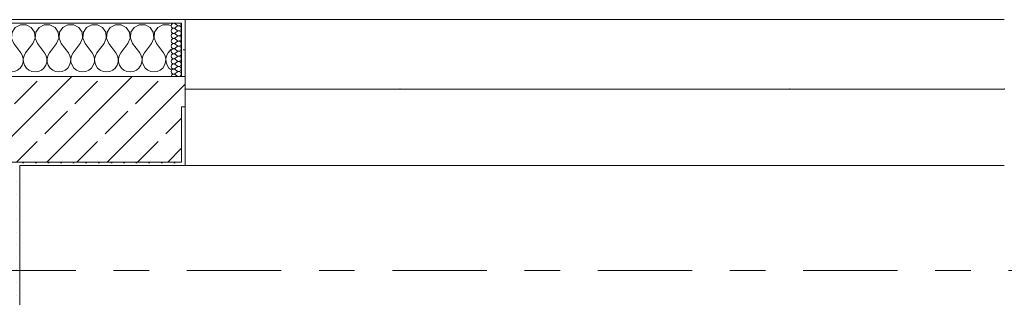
# Model space of a CAD drawing. Header units: metres. Extents: x -3.6 to 84.5, y -11 to 16.8.
# Tile 202 of 229: x 47.49 to 50.252, y 13.075 to 13.855. Entities that reach past the tile are written whole.
import ezdxf

# ---------------------------------------------------------------- set-up
doc = ezdxf.new("R2010")
doc.units = ezdxf.units.M
doc.header["$MEASUREMENT"] = 0
doc.linetypes.add('Strichlinie doppelt', pattern=[0.546806, 0.264583, -0.105833, 0.070556, -0.105833])
for name, color, linetype in [('451 - Universal.Achsen Raster', 7, 'Continuous'), ('604 - Struktur.Wand Aussen', 7, 'Continuous'), ('607 - Struktur.Stütze', 7, 'Continuous'), ('613 - Struktur.Fassade', 7, 'Continuous')]:
    doc.layers.add(name, color=color, linetype=linetype)
pattern_1 = [(45, (0, 0), (-0.01767767, 0.01767767), [0, -0.025])]
pattern_2 = [(0, (0, 0), (0, 0.08660254), [0, -0.05]), (0, (0.025, 0.0433), (0, 0.08660254), [0, -0.05])]

# ---------------------------------------------------------------- blocks, each defined once
blk = doc.blocks.new('*X20')
at = {"layer": '604 - Struktur.Wand Aussen', "color": 7, "linetype": 'Continuous', "lineweight": 5}
for p, q in [((46.7585, 13.8407), (46.75, 13.8361)), ((46.7748, 13.8407), (46.7585, 13.8407)), ((46.7891, 13.833), (46.7748, 13.8407)), ((46.8252, 13.8407), (46.8109, 13.833)), ((46.8415, 13.8407), (46.8252, 13.8407)), ((46.8558, 13.833), (46.8415, 13.8407)), ((46.8919, 13.8407), (46.8776, 13.833)), ((46.9081, 13.8407), (46.8919, 13.8407)), ((46.9224, 13.833), (46.9081, 13.8407)), ((46.9585, 13.8407), (46.9442, 13.833)), ((46.9748, 13.8407), (46.9585, 13.8407)), ((46.9891, 13.833), (46.9748, 13.8407)), ((47.0252, 13.8407), (47.0109, 13.833)), ((47.0415, 13.8407), (47.0252, 13.8407)), ((47.0558, 13.833), (47.0415, 13.8407)), ((47.0919, 13.8407), (47.0776, 13.833)), ((47.1081, 13.8407), (47.0919, 13.8407)), ((47.1224, 13.833), (47.1081, 13.8407)), ((47.1585, 13.8407), (47.1442, 13.833)), ((47.1748, 13.8407), (47.1585, 13.8407)), ((47.1891, 13.833), (47.1748, 13.8407)), ((47.2252, 13.8407), (47.2109, 13.833)), ((47.2415, 13.8407), (47.2252, 13.8407)), ((47.2558, 13.833), (47.2415, 13.8407)), ((47.2919, 13.8407), (47.2776, 13.833)), ((47.3081, 13.8407), (47.2919, 13.8407)), ((47.3224, 13.833), (47.3081, 13.8407)), ((47.3585, 13.8407), (47.3442, 13.833)), ((47.3748, 13.8407), (47.3585, 13.8407)), ((47.3891, 13.833), (47.3748, 13.8407)), ((47.4252, 13.8407), (47.4109, 13.833)), ((47.4415, 13.8407), (47.4252, 13.8407)), ((47.4558, 13.833), (47.4415, 13.8407)), ((47.4919, 13.8407), (47.4776, 13.833)), ((47.5081, 13.8407), (47.4919, 13.8407)), ((47.5224, 13.833), (47.5081, 13.8407)), ((47.5585, 13.8407), (47.5442, 13.833)), ((47.5748, 13.8407), (47.5585, 13.8407)), ((47.5891, 13.833), (47.5748, 13.8407)), ((47.6252, 13.8407), (47.6109, 13.833)), ((47.6415, 13.8407), (47.6252, 13.8407)), ((47.6558, 13.833), (47.6415, 13.8407)), ((47.6919, 13.8407), (47.6776, 13.833)), ((47.7081, 13.8407), (47.6919, 13.8407)), ((47.7224, 13.833), (47.7081, 13.8407)), ((47.7585, 13.8407), (47.7442, 13.833)), ((47.7748, 13.8407), (47.7585, 13.8407)), ((47.7891, 13.833), (47.7748, 13.8407)), ((47.8252, 13.8407), (47.8109, 13.833)), ((47.8415, 13.8407), (47.8252, 13.8407)), ((47.8558, 13.833), (47.8415, 13.8407)), ((47.8919, 13.8407), (47.8776, 13.833)), ((47.9081, 13.8407), (47.8919, 13.8407)), ((47.914, 13.8375), (47.9081, 13.8407)), ((46.7981, 13.8195), (46.7891, 13.833)), ((46.7996, 13.8033), (46.7981, 13.8195)), ((46.8019, 13.8195), (46.8004, 13.8033)), ((46.8109, 13.833), (46.8019, 13.8195)), ((46.8648, 13.8195), (46.8558, 13.833)), ((46.8663, 13.8033), (46.8648, 13.8195)), ((46.8686, 13.8195), (46.867, 13.8033)), ((46.8776, 13.833), (46.8686, 13.8195)), ((46.9314, 13.8195), (46.9224, 13.833)), ((46.933, 13.8033), (46.9314, 13.8195)), ((46.9352, 13.8195), (46.9337, 13.8033)), ((46.9442, 13.833), (46.9352, 13.8195)), ((46.9981, 13.8195), (46.9891, 13.833)), ((46.9996, 13.8033), (46.9981, 13.8195)), ((47.0019, 13.8195), (47.0004, 13.8033)), ((47.0109, 13.833), (47.0019, 13.8195)), ((47.0648, 13.8195), (47.0558, 13.833)), ((47.0663, 13.8033), (47.0648, 13.8195)), ((47.0686, 13.8195), (47.067, 13.8033)), ((47.0776, 13.833), (47.0686, 13.8195)), ((47.1314, 13.8195), (47.1224, 13.833)), ((47.133, 13.8033), (47.1314, 13.8195)), ((47.1352, 13.8195), (47.1337, 13.8033)), ((47.1442, 13.833), (47.1352, 13.8195)), ((47.1981, 13.8195), (47.1891, 13.833)), ((47.1996, 13.8033), (47.1981, 13.8195)), ((47.2019, 13.8195), (47.2004, 13.8033)), ((47.2109, 13.833), (47.2019, 13.8195)), ((47.2648, 13.8195), (47.2558, 13.833)), ((47.2663, 13.8033), (47.2648, 13.8195)), ((47.2686, 13.8195), (47.267, 13.8033)), ((47.2776, 13.833), (47.2686, 13.8195)), ((47.3314, 13.8195), (47.3224, 13.833)), ((47.333, 13.8033), (47.3314, 13.8195)), ((47.3352, 13.8195), (47.3337, 13.8033)), ((47.3442, 13.833), (47.3352, 13.8195)), ((47.3981, 13.8195), (47.3891, 13.833)), ((47.3996, 13.8033), (47.3981, 13.8195)), ((47.4019, 13.8195), (47.4004, 13.8033)), ((47.4109, 13.833), (47.4019, 13.8195)), ((47.4648, 13.8195), (47.4558, 13.833)), ((47.4663, 13.8033), (47.4648, 13.8195)), ((47.4686, 13.8195), (47.467, 13.8033)), ((47.4776, 13.833), (47.4686, 13.8195)), ((47.5314, 13.8195), (47.5224, 13.833)), ((47.533, 13.8033), (47.5314, 13.8195)), ((47.5352, 13.8195), (47.5337, 13.8033)), ((47.5442, 13.833), (47.5352, 13.8195)), ((47.5981, 13.8195), (47.5891, 13.833)), ((47.5996, 13.8033), (47.5981, 13.8195)), ((47.6019, 13.8195), (47.6004, 13.8033)), ((47.6109, 13.833), (47.6019, 13.8195)), ((47.6648, 13.8195), (47.6558, 13.833)), ((47.6663, 13.8033), (47.6648, 13.8195)), ((47.6686, 13.8195), (47.667, 13.8033)), ((47.6776, 13.833), (47.6686, 13.8195)), ((47.7314, 13.8195), (47.7224, 13.833)), ((47.733, 13.8033), (47.7314, 13.8195)), ((47.7352, 13.8195), (47.7337, 13.8033)), ((47.7442, 13.833), (47.7352, 13.8195)), ((47.7981, 13.8195), (47.7891, 13.833)), ((47.7996, 13.8033), (47.7981, 13.8195)), ((47.8019, 13.8195), (47.8004, 13.8033)), ((47.8109, 13.833), (47.8019, 13.8195)), ((47.8648, 13.8195), (47.8558, 13.833)), ((47.8663, 13.8033), (47.8648, 13.8195)), ((47.8686, 13.8195), (47.867, 13.8033)), ((47.8776, 13.833), (47.8686, 13.8195)), ((46.7933, 13.7883), (46.7733, 13.7617)), ((46.7933, 13.7883), (46.7996, 13.8033)), ((46.8004, 13.8033), (46.8067, 13.7883)), ((46.8067, 13.7883), (46.8267, 13.7617)), ((46.86, 13.7883), (46.84, 13.7617)), ((46.86, 13.7883), (46.8663, 13.8033)), ((46.867, 13.8033), (46.8733, 13.7883)), ((46.8733, 13.7883), (46.8933, 13.7617)), ((46.9267, 13.7883), (46.9067, 13.7617)), ((46.9267, 13.7883), (46.933, 13.8033)), ((46.9337, 13.8033), (46.94, 13.7883)), ((46.94, 13.7883), (46.96, 13.7617)), ((46.9933, 13.7883), (46.9733, 13.7617)), ((46.9933, 13.7883), (46.9996, 13.8033)), ((47.0004, 13.8033), (47.0067, 13.7883)), ((47.0067, 13.7883), (47.0267, 13.7617)), ((47.06, 13.7883), (47.04, 13.7617)), ((47.06, 13.7883), (47.0663, 13.8033)), ((47.067, 13.8033), (47.0733, 13.7883)), ((47.0733, 13.7883), (47.0933, 13.7617)), ((47.1267, 13.7883), (47.1067, 13.7617)), ((47.1267, 13.7883), (47.133, 13.8033)), ((47.1337, 13.8033), (47.14, 13.7883)), ((47.14, 13.7883), (47.16, 13.7617)), ((47.1933, 13.7883), (47.1733, 13.7617)), ((47.1933, 13.7883), (47.1996, 13.8033)), ((47.2004, 13.8033), (47.2067, 13.7883)), ((47.2067, 13.7883), (47.2267, 13.7617)), ((47.26, 13.7883), (47.24, 13.7617)), ((47.26, 13.7883), (47.2663, 13.8033)), ((47.267, 13.8033), (47.2733, 13.7883)), ((47.2733, 13.7883), (47.2933, 13.7617)), ((47.3267, 13.7883), (47.3067, 13.7617)), ((47.3267, 13.7883), (47.333, 13.8033)), ((47.3337, 13.8033), (47.34, 13.7883)), ((47.34, 13.7883), (47.36, 13.7617)), ((47.3933, 13.7883), (47.3733, 13.7617)), ((47.3933, 13.7883), (47.3996, 13.8033)), ((47.4004, 13.8033), (47.4067, 13.7883)), ((47.4067, 13.7883), (47.4267, 13.7617)), ((47.46, 13.7883), (47.44, 13.7617)), ((47.46, 13.7883), (47.4663, 13.8033)), ((47.467, 13.8033), (47.4733, 13.7883)), ((47.4733, 13.7883), (47.4933, 13.7617)), ((47.5267, 13.7883), (47.5067, 13.7617)), ((47.5267, 13.7883), (47.533, 13.8033)), ((47.5337, 13.8033), (47.54, 13.7883)), ((47.54, 13.7883), (47.56, 13.7617)), ((47.5933, 13.7883), (47.5733, 13.7617)), ((47.5933, 13.7883), (47.5996, 13.8033)), ((47.6004, 13.8033), (47.6067, 13.7883)), ((47.6067, 13.7883), (47.6267, 13.7617)), ((47.66, 13.7883), (47.64, 13.7617)), ((47.66, 13.7883), (47.6663, 13.8033)), ((47.667, 13.8033), (47.6733, 13.7883)), ((47.6733, 13.7883), (47.6933, 13.7617)), ((47.7267, 13.7883), (47.7067, 13.7617)), ((47.7267, 13.7883), (47.733, 13.8033)), ((47.7337, 13.8033), (47.74, 13.7883)), ((47.74, 13.7883), (47.76, 13.7617)), ((47.7933, 13.7883), (47.7733, 13.7617)), ((47.7933, 13.7883), (47.7996, 13.8033)), ((47.8004, 13.8033), (47.8067, 13.7883)), ((47.8067, 13.7883), (47.8267, 13.7617)), ((47.86, 13.7883), (47.84, 13.7617)), ((47.86, 13.7883), (47.8663, 13.8033)), ((47.867, 13.8033), (47.8733, 13.7883)), ((47.8733, 13.7883), (47.8933, 13.7617)), ((46.75, 13.775), (46.76, 13.7617)), ((46.7645, 13.7536), (46.76, 13.7617)), ((46.7733, 13.7617), (46.7689, 13.7536)), ((46.8311, 13.7536), (46.8267, 13.7617)), ((46.84, 13.7617), (46.8355, 13.7536)), ((46.8978, 13.7536), (46.8933, 13.7617)), ((46.9067, 13.7617), (46.9022, 13.7536)), ((46.9645, 13.7536), (46.96, 13.7617)), ((46.9733, 13.7617), (46.9689, 13.7536)), ((47.0311, 13.7536), (47.0267, 13.7617)), ((47.04, 13.7617), (47.0355, 13.7536)), ((47.0978, 13.7536), (47.0933, 13.7617)), ((47.1067, 13.7617), (47.1022, 13.7536)), ((47.1645, 13.7536), (47.16, 13.7617)), ((47.1733, 13.7617), (47.1689, 13.7536)), ((47.2311, 13.7536), (47.2267, 13.7617)), ((47.24, 13.7617), (47.2355, 13.7536)), ((47.2978, 13.7536), (47.2933, 13.7617)), ((47.3067, 13.7617), (47.3022, 13.7536)), ((47.3645, 13.7536), (47.36, 13.7617)), ((47.3733, 13.7617), (47.3689, 13.7536)), ((47.4311, 13.7536), (47.4267, 13.7617)), ((47.44, 13.7617), (47.4355, 13.7536)), ((47.4978, 13.7536), (47.4933, 13.7617)), ((47.5067, 13.7617), (47.5022, 13.7536)), ((47.5645, 13.7536), (47.56, 13.7617)), ((47.5733, 13.7617), (47.5689, 13.7536)), ((47.6311, 13.7536), (47.6267, 13.7617)), ((47.64, 13.7617), (47.6355, 13.7536)), ((47.6978, 13.7536), (47.6933, 13.7617)), ((47.7067, 13.7617), (47.7022, 13.7536)), ((47.7645, 13.7536), (47.76, 13.7617)), ((47.7733, 13.7617), (47.7689, 13.7536)), ((47.8311, 13.7536), (47.8267, 13.7617)), ((47.84, 13.7617), (47.8355, 13.7536)), ((47.8978, 13.7536), (47.8933, 13.7617)), ((47.9067, 13.7617), (47.9022, 13.7536)), ((47.914, 13.7714), (47.9067, 13.7617)), ((46.7631, 13.7268), (46.7661, 13.7355)), ((46.7665, 13.7447), (46.7645, 13.7536)), ((46.7661, 13.7355), (46.7665, 13.7447)), ((46.7689, 13.7536), (46.7668, 13.7447)), ((46.7668, 13.7447), (46.7672, 13.7355)), ((46.7672, 13.7355), (46.7702, 13.7268)), ((46.8298, 13.7268), (46.8328, 13.7355)), ((46.8332, 13.7447), (46.8311, 13.7536)), ((46.8328, 13.7355), (46.8332, 13.7447)), ((46.8355, 13.7536), (46.8335, 13.7447)), ((46.8335, 13.7447), (46.8339, 13.7355)), ((46.8339, 13.7355), (46.8369, 13.7268)), ((46.8965, 13.7268), (46.8994, 13.7355)), ((46.8999, 13.7447), (46.8978, 13.7536)), ((46.8994, 13.7355), (46.8999, 13.7447)), ((46.9022, 13.7536), (46.9001, 13.7447)), ((46.9001, 13.7447), (46.9006, 13.7355)), ((46.9006, 13.7355), (46.9035, 13.7268)), ((46.9631, 13.7268), (46.9661, 13.7355)), ((46.9665, 13.7447), (46.9645, 13.7536)), ((46.9661, 13.7355), (46.9665, 13.7447)), ((46.9689, 13.7536), (46.9668, 13.7447)), ((46.9668, 13.7447), (46.9672, 13.7355)), ((46.9672, 13.7355), (46.9702, 13.7268)), ((47.0298, 13.7268), (47.0328, 13.7355)), ((47.0332, 13.7447), (47.0311, 13.7536)), ((47.0328, 13.7355), (47.0332, 13.7447)), ((47.0355, 13.7536), (47.0335, 13.7447)), ((47.0335, 13.7447), (47.0339, 13.7355)), ((47.0339, 13.7355), (47.0369, 13.7268)), ((47.0965, 13.7268), (47.0994, 13.7355)), ((47.0999, 13.7447), (47.0978, 13.7536)), ((47.0994, 13.7355), (47.0999, 13.7447)), ((47.1022, 13.7536), (47.1001, 13.7447)), ((47.1001, 13.7447), (47.1006, 13.7355)), ((47.1006, 13.7355), (47.1035, 13.7268)), ((47.1631, 13.7268), (47.1661, 13.7355)), ((47.1665, 13.7447), (47.1645, 13.7536)), ((47.1661, 13.7355), (47.1665, 13.7447)), ((47.1689, 13.7536), (47.1668, 13.7447)), ((47.1668, 13.7447), (47.1672, 13.7355)), ((47.1672, 13.7355), (47.1702, 13.7268)), ((47.2298, 13.7268), (47.2328, 13.7355)), ((47.2332, 13.7447), (47.2311, 13.7536)), ((47.2328, 13.7355), (47.2332, 13.7447)), ((47.2355, 13.7536), (47.2335, 13.7447)), ((47.2335, 13.7447), (47.2339, 13.7355)), ((47.2339, 13.7355), (47.2369, 13.7268)), ((47.2965, 13.7268), (47.2994, 13.7355)), ((47.2999, 13.7447), (47.2978, 13.7536)), ((47.2994, 13.7355), (47.2999, 13.7447)), ((47.3022, 13.7536), (47.3001, 13.7447)), ((47.3001, 13.7447), (47.3006, 13.7355)), ((47.3006, 13.7355), (47.3035, 13.7268)), ((47.3631, 13.7268), (47.3661, 13.7355)), ((47.3665, 13.7447), (47.3645, 13.7536)), ((47.3661, 13.7355), (47.3665, 13.7447)), ((47.3689, 13.7536), (47.3668, 13.7447)), ((47.3668, 13.7447), (47.3672, 13.7355)), ((47.3672, 13.7355), (47.3702, 13.7268)), ((47.4298, 13.7268), (47.4328, 13.7355)), ((47.4332, 13.7447), (47.4311, 13.7536)), ((47.4328, 13.7355), (47.4332, 13.7447)), ((47.4355, 13.7536), (47.4335, 13.7447)), ((47.4335, 13.7447), (47.4339, 13.7355)), ((47.4339, 13.7355), (47.4369, 13.7268)), ((47.4965, 13.7268), (47.4994, 13.7355)), ((47.4999, 13.7447), (47.4978, 13.7536)), ((47.4994, 13.7355), (47.4999, 13.7447)), ((47.5022, 13.7536), (47.5001, 13.7447)), ((47.5001, 13.7447), (47.5006, 13.7355)), ((47.5006, 13.7355), (47.5035, 13.7268)), ((47.5631, 13.7268), (47.5661, 13.7355)), ((47.5665, 13.7447), (47.5645, 13.7536)), ((47.5661, 13.7355), (47.5665, 13.7447)), ((47.5689, 13.7536), (47.5668, 13.7447)), ((47.5668, 13.7447), (47.5672, 13.7355)), ((47.5672, 13.7355), (47.5702, 13.7268)), ((47.6298, 13.7268), (47.6328, 13.7355)), ((47.6332, 13.7447), (47.6311, 13.7536)), ((47.6328, 13.7355), (47.6332, 13.7447)), ((47.6355, 13.7536), (47.6335, 13.7447)), ((47.6335, 13.7447), (47.6339, 13.7355)), ((47.6339, 13.7355), (47.6369, 13.7268)), ((47.6965, 13.7268), (47.6994, 13.7355)), ((47.6999, 13.7447), (47.6978, 13.7536)), ((47.6994, 13.7355), (47.6999, 13.7447)), ((47.7022, 13.7536), (47.7001, 13.7447)), ((47.7001, 13.7447), (47.7006, 13.7355)), ((47.7006, 13.7355), (47.7035, 13.7268)), ((47.7631, 13.7268), (47.7661, 13.7355)), ((47.7665, 13.7447), (47.7645, 13.7536)), ((47.7661, 13.7355), (47.7665, 13.7447)), ((47.7689, 13.7536), (47.7668, 13.7447)), ((47.7668, 13.7447), (47.7672, 13.7355)), ((47.7672, 13.7355), (47.7702, 13.7268)), ((47.8298, 13.7268), (47.8328, 13.7355)), ((47.8332, 13.7447), (47.8311, 13.7536)), ((47.8328, 13.7355), (47.8332, 13.7447)), ((47.8355, 13.7536), (47.8335, 13.7447)), ((47.8335, 13.7447), (47.8339, 13.7355)), ((47.8339, 13.7355), (47.8369, 13.7268)), ((47.8965, 13.7268), (47.8994, 13.7355)), ((47.8999, 13.7447), (47.8978, 13.7536)), ((47.8994, 13.7355), (47.8999, 13.7447)), ((47.9022, 13.7536), (47.9001, 13.7447)), ((47.9001, 13.7447), (47.9006, 13.7355)), ((47.9006, 13.7355), (47.9035, 13.7268)), ((46.75, 13.7129), (46.7509, 13.7133)), ((46.7509, 13.7133), (46.7579, 13.7192)), ((46.7579, 13.7192), (46.7631, 13.7268)), ((46.7702, 13.7268), (46.7754, 13.7192)), ((46.7754, 13.7192), (46.7825, 13.7133)), ((46.7825, 13.7133), (46.7909, 13.7096)), ((46.7909, 13.7096), (46.8, 13.7083)), ((46.8, 13.7083), (46.8091, 13.7096)), ((46.8091, 13.7096), (46.8175, 13.7133)), ((46.8175, 13.7133), (46.8246, 13.7192)), ((46.8246, 13.7192), (46.8298, 13.7268)), ((46.8369, 13.7268), (46.8421, 13.7192)), ((46.8421, 13.7192), (46.8491, 13.7133)), ((46.8491, 13.7133), (46.8576, 13.7096)), ((46.8576, 13.7096), (46.8667, 13.7083)), ((46.8667, 13.7083), (46.8758, 13.7096)), ((46.8758, 13.7096), (46.8842, 13.7133)), ((46.8842, 13.7133), (46.8913, 13.7192)), ((46.8913, 13.7192), (46.8965, 13.7268)), ((46.9035, 13.7268), (46.9087, 13.7192)), ((46.9087, 13.7192), (46.9158, 13.7133)), ((46.9158, 13.7133), (46.9242, 13.7096)), ((46.9242, 13.7096), (46.9333, 13.7083)), ((46.9333, 13.7083), (46.9424, 13.7096)), ((46.9424, 13.7096), (46.9509, 13.7133)), ((46.9509, 13.7133), (46.9579, 13.7192)), ((46.9579, 13.7192), (46.9631, 13.7268)), ((46.9702, 13.7268), (46.9754, 13.7192)), ((46.9754, 13.7192), (46.9825, 13.7133)), ((46.9825, 13.7133), (46.9909, 13.7096)), ((46.9909, 13.7096), (47, 13.7083)), ((47, 13.7083), (47.0091, 13.7096)), ((47.0091, 13.7096), (47.0175, 13.7133)), ((47.0175, 13.7133), (47.0246, 13.7192)), ((47.0246, 13.7192), (47.0298, 13.7268)), ((47.0369, 13.7268), (47.0421, 13.7192)), ((47.0421, 13.7192), (47.0491, 13.7133)), ((47.0491, 13.7133), (47.0576, 13.7096)), ((47.0576, 13.7096), (47.0667, 13.7083)), ((47.0667, 13.7083), (47.0758, 13.7096)), ((47.0758, 13.7096), (47.0842, 13.7133)), ((47.0842, 13.7133), (47.0913, 13.7192)), ((47.0913, 13.7192), (47.0965, 13.7268)), ((47.1035, 13.7268), (47.1087, 13.7192)), ((47.1087, 13.7192), (47.1158, 13.7133)), ((47.1158, 13.7133), (47.1242, 13.7096)), ((47.1242, 13.7096), (47.1333, 13.7083)), ((47.1333, 13.7083), (47.1424, 13.7096)), ((47.1424, 13.7096), (47.1509, 13.7133)), ((47.1509, 13.7133), (47.1579, 13.7192)), ((47.1579, 13.7192), (47.1631, 13.7268)), ((47.1702, 13.7268), (47.1754, 13.7192)), ((47.1754, 13.7192), (47.1825, 13.7133)), ((47.1825, 13.7133), (47.1909, 13.7096)), ((47.1909, 13.7096), (47.2, 13.7083)), ((47.2, 13.7083), (47.2091, 13.7096)), ((47.2091, 13.7096), (47.2175, 13.7133)), ((47.2175, 13.7133), (47.2246, 13.7192)), ((47.2246, 13.7192), (47.2298, 13.7268)), ((47.2369, 13.7268), (47.2421, 13.7192)), ((47.2421, 13.7192), (47.2491, 13.7133)), ((47.2491, 13.7133), (47.2576, 13.7096)), ((47.2576, 13.7096), (47.2667, 13.7083)), ((47.2667, 13.7083), (47.2758, 13.7096)), ((47.2758, 13.7096), (47.2842, 13.7133)), ((47.2842, 13.7133), (47.2913, 13.7192)), ((47.2913, 13.7192), (47.2965, 13.7268)), ((47.3035, 13.7268), (47.3087, 13.7192)), ((47.3087, 13.7192), (47.3158, 13.7133)), ((47.3158, 13.7133), (47.3242, 13.7096)), ((47.3242, 13.7096), (47.3333, 13.7083)), ((47.3333, 13.7083), (47.3424, 13.7096)), ((47.3424, 13.7096), (47.3509, 13.7133)), ((47.3509, 13.7133), (47.3579, 13.7192)), ((47.3579, 13.7192), (47.3631, 13.7268)), ((47.3702, 13.7268), (47.3754, 13.7192)), ((47.3754, 13.7192), (47.3825, 13.7133)), ((47.3825, 13.7133), (47.3909, 13.7096)), ((47.3909, 13.7096), (47.4, 13.7083)), ((47.4, 13.7083), (47.4091, 13.7096)), ((47.4091, 13.7096), (47.4175, 13.7133)), ((47.4175, 13.7133), (47.4246, 13.7192)), ((47.4246, 13.7192), (47.4298, 13.7268)), ((47.4369, 13.7268), (47.4421, 13.7192)), ((47.4421, 13.7192), (47.4491, 13.7133)), ((47.4491, 13.7133), (47.4576, 13.7096)), ((47.4576, 13.7096), (47.4667, 13.7083)), ((47.4667, 13.7083), (47.4758, 13.7096)), ((47.4758, 13.7096), (47.4842, 13.7133)), ((47.4842, 13.7133), (47.4913, 13.7192)), ((47.4913, 13.7192), (47.4965, 13.7268)), ((47.5035, 13.7268), (47.5087, 13.7192)), ((47.5087, 13.7192), (47.5158, 13.7133)), ((47.5158, 13.7133), (47.5242, 13.7096)), ((47.5242, 13.7096), (47.5333, 13.7083)), ((47.5333, 13.7083), (47.5424, 13.7096)), ((47.5424, 13.7096), (47.5509, 13.7133)), ((47.5509, 13.7133), (47.5579, 13.7192)), ((47.5579, 13.7192), (47.5631, 13.7268)), ((47.5702, 13.7268), (47.5754, 13.7192)), ((47.5754, 13.7192), (47.5825, 13.7133)), ((47.5825, 13.7133), (47.5909, 13.7096)), ((47.5909, 13.7096), (47.6, 13.7083)), ((47.6, 13.7083), (47.6091, 13.7096)), ((47.6091, 13.7096), (47.6175, 13.7133)), ((47.6175, 13.7133), (47.6246, 13.7192)), ((47.6246, 13.7192), (47.6298, 13.7268)), ((47.6369, 13.7268), (47.6421, 13.7192)), ((47.6421, 13.7192), (47.6491, 13.7133)), ((47.6491, 13.7133), (47.6576, 13.7096)), ((47.6576, 13.7096), (47.6667, 13.7083)), ((47.6667, 13.7083), (47.6758, 13.7096)), ((47.6758, 13.7096), (47.6842, 13.7133)), ((47.6842, 13.7133), (47.6913, 13.7192)), ((47.6913, 13.7192), (47.6965, 13.7268)), ((47.7035, 13.7268), (47.7087, 13.7192)), ((47.7087, 13.7192), (47.7158, 13.7133)), ((47.7158, 13.7133), (47.7242, 13.7096)), ((47.7242, 13.7096), (47.7333, 13.7083)), ((47.7333, 13.7083), (47.7424, 13.7096)), ((47.7424, 13.7096), (47.7509, 13.7133)), ((47.7509, 13.7133), (47.7579, 13.7192)), ((47.7579, 13.7192), (47.7631, 13.7268)), ((47.7702, 13.7268), (47.7754, 13.7192)), ((47.7754, 13.7192), (47.7825, 13.7133)), ((47.7825, 13.7133), (47.7909, 13.7096)), ((47.7909, 13.7096), (47.8, 13.7083)), ((47.8, 13.7083), (47.8091, 13.7096)), ((47.8091, 13.7096), (47.8175, 13.7133)), ((47.8175, 13.7133), (47.8246, 13.7192)), ((47.8246, 13.7192), (47.8298, 13.7268)), ((47.8369, 13.7268), (47.8421, 13.7192)), ((47.8421, 13.7192), (47.8491, 13.7133)), ((47.8491, 13.7133), (47.8576, 13.7096)), ((47.8576, 13.7096), (47.8667, 13.7083)), ((47.8667, 13.7083), (47.8758, 13.7096)), ((47.8758, 13.7096), (47.8842, 13.7133)), ((47.8842, 13.7133), (47.8913, 13.7192)), ((47.8913, 13.7192), (47.8965, 13.7268)), ((47.9035, 13.7268), (47.9087, 13.7192)), ((47.9087, 13.7192), (47.914, 13.7148))]:
    blk.add_line(p, q, dxfattribs=at)
blk = doc.blocks.new('*X56')
at = {"layer": '604 - Struktur.Wand Aussen', "color": 7, "linetype": 'Continuous', "lineweight": 5}
for p, q in [((47.9158, 13.8416), (47.9147, 13.8379)), ((47.9147, 13.8379), (47.9158, 13.8341)), ((47.9187, 13.8442), (47.9158, 13.8416)), ((47.9225, 13.845), (47.9187, 13.8442)), ((47.9261, 13.8436), (47.9225, 13.845)), ((47.9261, 13.8436), (47.9318, 13.8393)), ((47.9318, 13.8393), (47.9336, 13.8383)), ((47.9336, 13.8383), (47.9355, 13.8379)), ((47.9355, 13.8378), (47.9336, 13.8374)), ((47.9355, 13.8379), (47.9375, 13.838)), ((47.9375, 13.8377), (47.9355, 13.8378)), ((47.9375, 13.838), (47.9393, 13.8386)), ((47.9393, 13.8371), (47.9375, 13.8377)), ((47.9393, 13.8386), (47.941, 13.8397)), ((47.941, 13.8397), (47.9422, 13.8412)), ((47.9422, 13.8412), (47.943, 13.843)), ((47.943, 13.843), (47.9433, 13.845)), ((47.9158, 13.8273), (47.9147, 13.8236)), ((47.9147, 13.8236), (47.9158, 13.8198)), ((47.9158, 13.813), (47.9147, 13.8093)), ((47.9158, 13.8341), (47.9187, 13.8315)), ((47.9187, 13.83), (47.9158, 13.8273)), ((47.9158, 13.8198), (47.9187, 13.8172)), ((47.9187, 13.8157), (47.9158, 13.813)), ((47.9187, 13.8315), (47.9225, 13.8307)), ((47.9225, 13.8307), (47.9187, 13.83)), ((47.9187, 13.8172), (47.9225, 13.8165)), ((47.9225, 13.8164), (47.9187, 13.8157)), ((47.9225, 13.8307), (47.9261, 13.8321)), ((47.9261, 13.8293), (47.9225, 13.8307)), ((47.9225, 13.8165), (47.9261, 13.8179)), ((47.9261, 13.815), (47.9225, 13.8164)), ((47.9261, 13.8321), (47.9318, 13.8364)), ((47.9261, 13.8293), (47.9318, 13.825)), ((47.9261, 13.8179), (47.9318, 13.8221)), ((47.9261, 13.815), (47.9318, 13.8107)), ((47.9336, 13.8374), (47.9318, 13.8364)), ((47.9318, 13.825), (47.9336, 13.824)), ((47.9336, 13.8231), (47.9318, 13.8221)), ((47.9318, 13.8107), (47.9336, 13.8098)), ((47.9336, 13.824), (47.9355, 13.8236)), ((47.9355, 13.8235), (47.9336, 13.8231)), ((47.9355, 13.8236), (47.9375, 13.8237)), ((47.9375, 13.8234), (47.9355, 13.8235)), ((47.9375, 13.8237), (47.9393, 13.8243)), ((47.9393, 13.8228), (47.9375, 13.8234)), ((47.9375, 13.8094), (47.9393, 13.81)), ((47.941, 13.836), (47.9393, 13.8371)), ((47.9393, 13.8243), (47.941, 13.8254)), ((47.941, 13.8217), (47.9393, 13.8228)), ((47.9393, 13.81), (47.941, 13.8112)), ((47.9422, 13.8345), (47.941, 13.836)), ((47.941, 13.8254), (47.9422, 13.827)), ((47.9422, 13.8202), (47.941, 13.8217)), ((47.941, 13.8112), (47.9422, 13.8127)), ((47.943, 13.8327), (47.9422, 13.8345)), ((47.9422, 13.827), (47.943, 13.8288)), ((47.943, 13.8184), (47.9422, 13.8202)), ((47.9422, 13.8127), (47.943, 13.8145)), ((47.9433, 13.8307), (47.943, 13.8327)), ((47.943, 13.8288), (47.9433, 13.8307)), ((47.9433, 13.8164), (47.943, 13.8184)), ((47.943, 13.8145), (47.9433, 13.8164)), ((47.9147, 13.8093), (47.9158, 13.8055)), ((47.9158, 13.7988), (47.9147, 13.795)), ((47.9147, 13.795), (47.9158, 13.7912)), ((47.9158, 13.7845), (47.9147, 13.7807)), ((47.9158, 13.8055), (47.9187, 13.8029)), ((47.9187, 13.8014), (47.9158, 13.7988)), ((47.9158, 13.7912), (47.9187, 13.7886)), ((47.9187, 13.7871), (47.9158, 13.7845)), ((47.9187, 13.8029), (47.9225, 13.8022)), ((47.9225, 13.8021), (47.9187, 13.8014)), ((47.9187, 13.7886), (47.9225, 13.7879)), ((47.9225, 13.7878), (47.9187, 13.7871)), ((47.9225, 13.8022), (47.9261, 13.8036)), ((47.9261, 13.8007), (47.9225, 13.8021)), ((47.9225, 13.7879), (47.9261, 13.7893)), ((47.9261, 13.7864), (47.9225, 13.7878)), ((47.9261, 13.8036), (47.9318, 13.8079)), ((47.9261, 13.8007), (47.9318, 13.7964)), ((47.9261, 13.7893), (47.9318, 13.7936)), ((47.9261, 13.7864), (47.9318, 13.7821)), ((47.9336, 13.8088), (47.9318, 13.8079)), ((47.9318, 13.7964), (47.9336, 13.7955)), ((47.9336, 13.7945), (47.9318, 13.7936)), ((47.9336, 13.8098), (47.9355, 13.8093)), ((47.9355, 13.8093), (47.9336, 13.8088)), ((47.9336, 13.7955), (47.9355, 13.795)), ((47.9355, 13.795), (47.9336, 13.7945)), ((47.9355, 13.8093), (47.9375, 13.8094)), ((47.9375, 13.8092), (47.9355, 13.8093)), ((47.9355, 13.795), (47.9375, 13.7951)), ((47.9375, 13.7949), (47.9355, 13.795)), ((47.9393, 13.8085), (47.9375, 13.8092)), ((47.9375, 13.7951), (47.9393, 13.7958)), ((47.9393, 13.7942), (47.9375, 13.7949)), ((47.941, 13.8074), (47.9393, 13.8085)), ((47.9393, 13.7958), (47.941, 13.7969)), ((47.941, 13.7931), (47.9393, 13.7942)), ((47.9393, 13.7815), (47.941, 13.7826)), ((47.9422, 13.8059), (47.941, 13.8074)), ((47.941, 13.7969), (47.9422, 13.7984)), ((47.9422, 13.7916), (47.941, 13.7931)), ((47.941, 13.7826), (47.9422, 13.7841)), ((47.943, 13.8041), (47.9422, 13.8059)), ((47.9422, 13.7984), (47.943, 13.8002)), ((47.943, 13.7898), (47.9422, 13.7916)), ((47.9422, 13.7841), (47.943, 13.7859)), ((47.9433, 13.8021), (47.943, 13.8041)), ((47.943, 13.8002), (47.9433, 13.8021)), ((47.9433, 13.7879), (47.943, 13.7898)), ((47.943, 13.7859), (47.9433, 13.7879)), ((47.9147, 13.7807), (47.9158, 13.777)), ((47.9158, 13.7702), (47.9147, 13.7664)), ((47.9147, 13.7664), (47.9158, 13.7627)), ((47.9158, 13.7559), (47.9147, 13.7521)), ((47.9158, 13.777), (47.9187, 13.7743)), ((47.9187, 13.7728), (47.9158, 13.7702)), ((47.9158, 13.7627), (47.9187, 13.76)), ((47.9187, 13.7585), (47.9158, 13.7559)), ((47.9187, 13.7743), (47.9225, 13.7736)), ((47.9225, 13.7735), (47.9187, 13.7728)), ((47.9187, 13.76), (47.9225, 13.7593)), ((47.9225, 13.7593), (47.9187, 13.7585)), ((47.9225, 13.7736), (47.9261, 13.775)), ((47.9261, 13.7721), (47.9225, 13.7735)), ((47.9225, 13.7593), (47.9261, 13.7607)), ((47.9261, 13.7579), (47.9225, 13.7593)), ((47.9261, 13.775), (47.9318, 13.7793)), ((47.9261, 13.7721), (47.9318, 13.7679)), ((47.9261, 13.7607), (47.9318, 13.765)), ((47.9261, 13.7579), (47.9318, 13.7536)), ((47.9318, 13.7821), (47.9336, 13.7812)), ((47.9336, 13.7802), (47.9318, 13.7793)), ((47.9318, 13.7679), (47.9336, 13.7669)), ((47.9336, 13.766), (47.9318, 13.765)), ((47.9336, 13.7812), (47.9355, 13.7807)), ((47.9355, 13.7807), (47.9336, 13.7802)), ((47.9336, 13.7669), (47.9355, 13.7665)), ((47.9355, 13.7664), (47.9336, 13.766)), ((47.9355, 13.7807), (47.9375, 13.7808)), ((47.9375, 13.7806), (47.9355, 13.7807)), ((47.9355, 13.7665), (47.9375, 13.7666)), ((47.9375, 13.7663), (47.9355, 13.7664)), ((47.9375, 13.7808), (47.9393, 13.7815)), ((47.9393, 13.78), (47.9375, 13.7806)), ((47.9375, 13.7666), (47.9393, 13.7672)), ((47.9393, 13.7657), (47.9375, 13.7663)), ((47.941, 13.7788), (47.9393, 13.78)), ((47.9393, 13.7672), (47.941, 13.7683)), ((47.941, 13.7646), (47.9393, 13.7657)), ((47.9422, 13.7773), (47.941, 13.7788)), ((47.941, 13.7683), (47.9422, 13.7698)), ((47.9422, 13.763), (47.941, 13.7646)), ((47.941, 13.754), (47.9422, 13.7555)), ((47.943, 13.7755), (47.9422, 13.7773)), ((47.9422, 13.7698), (47.943, 13.7716)), ((47.943, 13.7612), (47.9422, 13.763)), ((47.9422, 13.7555), (47.943, 13.7573)), ((47.9433, 13.7736), (47.943, 13.7755)), ((47.943, 13.7716), (47.9433, 13.7736)), ((47.9433, 13.7593), (47.943, 13.7612)), ((47.943, 13.7573), (47.9433, 13.7593)), ((47.9147, 13.7521), (47.9158, 13.7484)), ((47.9158, 13.7416), (47.9147, 13.7379)), ((47.9147, 13.7379), (47.9158, 13.7341)), ((47.9158, 13.7273), (47.9147, 13.7236)), ((47.9158, 13.7484), (47.9187, 13.7458)), ((47.9187, 13.7442), (47.9158, 13.7416)), ((47.9158, 13.7341), (47.9187, 13.7315)), ((47.9187, 13.73), (47.9158, 13.7273)), ((47.9187, 13.7458), (47.9225, 13.745)), ((47.9225, 13.745), (47.9187, 13.7442)), ((47.9187, 13.7315), (47.9225, 13.7307)), ((47.9225, 13.7307), (47.9187, 13.73)), ((47.9225, 13.745), (47.9261, 13.7464)), ((47.9261, 13.7436), (47.9225, 13.745)), ((47.9225, 13.7307), (47.9261, 13.7321)), ((47.9261, 13.7293), (47.9225, 13.7307)), ((47.9261, 13.7464), (47.9318, 13.7507)), ((47.9261, 13.7436), (47.9318, 13.7393)), ((47.9261, 13.7321), (47.9318, 13.7364)), ((47.9261, 13.7293), (47.9318, 13.725)), ((47.9318, 13.7536), (47.9336, 13.7526)), ((47.9336, 13.7517), (47.9318, 13.7507)), ((47.9318, 13.7393), (47.9336, 13.7383)), ((47.9336, 13.7374), (47.9318, 13.7364)), ((47.9336, 13.7526), (47.9355, 13.7522)), ((47.9355, 13.7521), (47.9336, 13.7517)), ((47.9336, 13.7383), (47.9355, 13.7379)), ((47.9355, 13.7378), (47.9336, 13.7374)), ((47.9355, 13.7522), (47.9375, 13.7523)), ((47.9375, 13.752), (47.9355, 13.7521)), ((47.9355, 13.7379), (47.9375, 13.738)), ((47.9375, 13.7377), (47.9355, 13.7378)), ((47.9375, 13.7523), (47.9393, 13.7529)), ((47.9393, 13.7514), (47.9375, 13.752)), ((47.9375, 13.738), (47.9393, 13.7386)), ((47.9393, 13.7371), (47.9375, 13.7377)), ((47.9393, 13.7529), (47.941, 13.754)), ((47.941, 13.7503), (47.9393, 13.7514)), ((47.9393, 13.7386), (47.941, 13.7397)), ((47.941, 13.736), (47.9393, 13.7371)), ((47.9422, 13.7488), (47.941, 13.7503)), ((47.941, 13.7397), (47.9422, 13.7412)), ((47.9422, 13.7345), (47.941, 13.736)), ((47.943, 13.747), (47.9422, 13.7488)), ((47.9422, 13.7412), (47.943, 13.743)), ((47.943, 13.7327), (47.9422, 13.7345)), ((47.9422, 13.727), (47.943, 13.7288)), ((47.9433, 13.745), (47.943, 13.747)), ((47.943, 13.743), (47.9433, 13.745)), ((47.9433, 13.7307), (47.943, 13.7327)), ((47.943, 13.7288), (47.9433, 13.7307)), ((47.9147, 13.7236), (47.9158, 13.7198)), ((47.9158, 13.713), (47.9147, 13.7093)), ((47.9147, 13.7093), (47.9158, 13.7055)), ((47.9158, 13.7198), (47.9187, 13.7172)), ((47.9187, 13.7157), (47.9158, 13.713)), ((47.9158, 13.7055), (47.9187, 13.7029)), ((47.9187, 13.7014), (47.9158, 13.6988)), ((47.9187, 13.7172), (47.9225, 13.7165)), ((47.9225, 13.7164), (47.9187, 13.7157)), ((47.9187, 13.7029), (47.9225, 13.7022)), ((47.9225, 13.7021), (47.9187, 13.7014)), ((47.9225, 13.7165), (47.9261, 13.7179)), ((47.9261, 13.715), (47.9225, 13.7164)), ((47.9225, 13.7022), (47.9261, 13.7036)), ((47.9261, 13.7007), (47.9225, 13.7021)), ((47.9261, 13.7179), (47.9318, 13.7221)), ((47.9261, 13.715), (47.9318, 13.7107)), ((47.9261, 13.7036), (47.9318, 13.7079)), ((47.9261, 13.7007), (47.9318, 13.6964)), ((47.9318, 13.725), (47.9336, 13.724)), ((47.9336, 13.7231), (47.9318, 13.7221)), ((47.9318, 13.7107), (47.9336, 13.7098)), ((47.9336, 13.7088), (47.9318, 13.7079)), ((47.9336, 13.724), (47.9355, 13.7236)), ((47.9355, 13.7235), (47.9336, 13.7231)), ((47.9336, 13.7098), (47.9355, 13.7093)), ((47.9355, 13.7093), (47.9336, 13.7088)), ((47.9355, 13.7236), (47.9375, 13.7237)), ((47.9375, 13.7234), (47.9355, 13.7235)), ((47.9355, 13.7093), (47.9375, 13.7094)), ((47.9375, 13.7092), (47.9355, 13.7093)), ((47.9375, 13.7237), (47.9393, 13.7243)), ((47.9393, 13.7228), (47.9375, 13.7234)), ((47.9375, 13.7094), (47.9393, 13.71)), ((47.9393, 13.7085), (47.9375, 13.7092)), ((47.9393, 13.7243), (47.941, 13.7254)), ((47.941, 13.7217), (47.9393, 13.7228)), ((47.9393, 13.71), (47.941, 13.7112)), ((47.941, 13.7074), (47.9393, 13.7085)), ((47.941, 13.7254), (47.9422, 13.727)), ((47.9422, 13.7202), (47.941, 13.7217)), ((47.941, 13.7112), (47.9422, 13.7127)), ((47.9422, 13.7059), (47.941, 13.7074)), ((47.943, 13.7184), (47.9422, 13.7202)), ((47.9422, 13.7127), (47.943, 13.7145)), ((47.943, 13.7041), (47.9422, 13.7059)), ((47.9422, 13.6984), (47.943, 13.7002)), ((47.9433, 13.7164), (47.943, 13.7184)), ((47.943, 13.7145), (47.9433, 13.7164)), ((47.9433, 13.7021), (47.943, 13.7041)), ((47.943, 13.7002), (47.9433, 13.7021)), ((47.9158, 13.6988), (47.9147, 13.695)), ((47.9318, 13.6964), (47.9336, 13.6955)), ((47.9336, 13.6955), (47.9355, 13.695)), ((47.9355, 13.695), (47.9375, 13.6951)), ((47.9375, 13.6951), (47.9393, 13.6958)), ((47.9393, 13.6958), (47.941, 13.6969)), ((47.941, 13.6969), (47.9422, 13.6984))]:
    blk.add_line(p, q, dxfattribs=at)

msp = doc.modelspace()

# ---------------------------------------------------------------- hatches: boundary and pattern name
at = {"layer": '604 - Struktur.Wand Aussen', "linetype": 'Continuous', "lineweight": 0, "true_color": 0x000000}
h = msp.add_hatch(dxfattribs=at)
h.set_pattern_fill('Verputz_0001', color=18, style=0, pattern_type=2)
h.set_pattern_definition(pattern_2)
h.paths.add_polyline_path([(46.72, 13.845), (47.944, 13.845), (47.944, 13.855), (46.72, 13.855)])
h = msp.add_hatch(dxfattribs=at)
h.set_pattern_fill('Verputz_0001', color=18, style=0, pattern_type=2)
h.set_pattern_definition(pattern_2)
h.paths.add_polyline_path([(47.944, 13.855), (47.944, 13.695), (47.954, 13.695), (47.954, 13.855)])
h = msp.add_hatch(dxfattribs=at)
h.set_pattern_fill('Beton__Stahlbeton_0001', color=18, style=0, pattern_type=2)
h.set_pattern_definition([(45, (0, 0), (-0.0848528, 0.0848528), []), (45, (-0.04243, 0.04243), (-0.0848528, 0.0848528), [0.09, -0.03])])
h.paths.add_polyline_path([(46.71, 13.575), (46.71, 13.505), (46.72, 13.505), (46.72, 13.455), (47.944, 13.455), (47.944, 13.61), (47.954, 13.61), (47.954, 13.695), (46.75, 13.695), (46.75, 13.575), (46.72, 13.575)])
h = msp.add_hatch(dxfattribs=at)
h.set_pattern_fill('Gips_0001', color=18, style=0, pattern_type=2)
h.set_pattern_definition(pattern_1)
h.paths.add_polyline_path([(47.944, 13.445), (47.954, 13.445), (47.954, 13.61), (47.944, 13.61)])
h = msp.add_hatch(dxfattribs=at)
h.set_pattern_fill('Gips_0001', color=18, style=0, pattern_type=2)
h.set_pattern_definition(pattern_1)
h.paths.add_polyline_path([(47.49, 13.455), (47.49, 13.445), (47.944, 13.445), (47.944, 13.455)])
at = {"layer": '607 - Struktur.Stütze', "linetype": 'Continuous', "lineweight": 0, "true_color": 0x000000}
h = msp.add_hatch(dxfattribs=at)
h.set_pattern_fill('Gips_0001', color=18, style=0, pattern_type=2)
h.set_pattern_definition(pattern_1)
h.paths.add_polyline_path([(47.17, 13.445), (47.18, 13.445), (47.18, 13.45), (47.48, 13.45), (47.48, 13.445), (47.49, 13.445), (47.49, 13.455), (47.17, 13.455)])
h = msp.add_hatch(dxfattribs=at)
h.set_pattern_fill('Gips_0001', color=18, style=0, pattern_type=2)
h.set_pattern_definition(pattern_1)
h.paths.add_polyline_path([(47.48, 13), (47.41, 13), (47.41, 12.99), (47.49, 12.99), (47.49, 13.445), (47.48, 13.445)])

# ---------------------------------------------------------------- linework, layer by layer
at = {"layer": '451 - Universal.Achsen Raster', "color": 160, "linetype": 'Strichlinie doppelt', "lineweight": 9, "true_color": 0x3232ff}
msp.add_line((64.935, 13.15), (-3.175, 13.15), dxfattribs=at)
at = {"layer": '604 - Struktur.Wand Aussen', "color": 7, "linetype": 'Continuous', "lineweight": 5}
for p, q in [((47.914, 13.845), (46.75, 13.845)), ((47.914, 13.845), (47.944, 13.845)), ((47.944, 13.855), (47.954, 13.855)), ((47.944, 13.695), (47.944, 13.845)), ((47.944, 13.845), (47.944, 13.695)), ((47.954, 13.855), (47.954, 13.845)), ((47.954, 13.845), (47.954, 13.705)), ((47.954, 13.705), (47.954, 13.695)), ((47.914, 13.695), (47.944, 13.695)), ((47.944, 13.695), (47.954, 13.695)), ((47.944, 13.61), (47.954, 13.61)), ((47.954, 13.61), (47.954, 13.455)), ((47.954, 13.455), (47.954, 13.445)), ((47.944, 13.445), (47.954, 13.445))]:
    msp.add_line(p, q, dxfattribs=at)
at = {"layer": '604 - Struktur.Wand Aussen', "color": 7, "linetype": 'Continuous', "lineweight": 13}
for p, q in [((50.252, 13.855), (47.954, 13.855)), ((47.914, 13.695), (46.75, 13.695)), ((47.954, 13.695), (47.954, 13.61)), ((47.944, 13.455), (47.944, 13.61)), ((46.72, 13.455), (47.944, 13.455)), ((47.954, 13.445), (50.252, 13.445))]:
    msp.add_line(p, q, dxfattribs=at)
at = {"layer": '604 - Struktur.Wand Aussen', "color": 7, "linetype": 'Continuous', "lineweight": 5, "flags": 128}
for points in [[(47.944, 13.855), (46.72, 13.855)], [(47.49, 13.445), (47.944, 13.445)]]:
    msp.add_lwpolyline(points, dxfattribs=at)
at = {"layer": '607 - Struktur.Stütze', "color": 7, "linetype": 'Continuous', "lineweight": 5, "flags": 128}
msp.add_lwpolyline([(47.41, 12.99), (47.49, 12.99), (47.49, 13.445)], dxfattribs=at)
at = {"layer": '613 - Struktur.Fassade', "color": 7, "linetype": 'Continuous', "lineweight": 13}
for p, q in [((48.5565, 13.66), (47.954, 13.66)), ((47.954, 13.66), (47.954, 13.66)), ((47.954, 13.66), (48.5565, 13.66)), ((48.5565, 13.66), (49.6495, 13.66)), ((49.6495, 13.66), (48.5565, 13.66)), ((49.6495, 13.66), (50.252, 13.66)), ((50.252, 13.66), (49.6495, 13.66)), ((50.252, 13.66), (50.252, 13.66))]:
    msp.add_line(p, q, dxfattribs=at)
for p in [(47.954, 13.66), (48.5565, 13.66), (48.5565, 13.66), (49.6495, 13.66), (49.6495, 13.66), (50.252, 13.66)]:
    msp.add_point(p, dxfattribs=at)

# ---------------------------------------------------------------- block references
at = {"layer": '604 - Struktur.Wand Aussen', "color": 7, "lineweight": 18}
for name in ['*X20', '*X56']:
    msp.add_blockref(name, (0, 0), dxfattribs=at)

doc.saveas('drawing.dxf')
